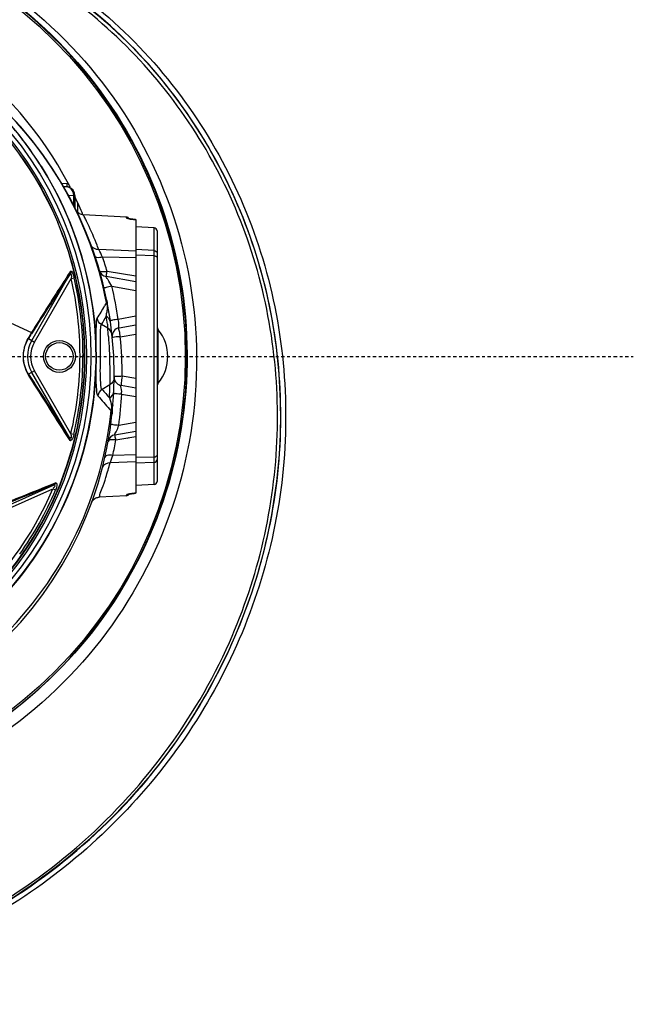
# Model space of a CAD drawing. Header units: inches. Extents: x 22575 to 24734, y 6028 to 6659.
# Tile 134 of 163: x 24603 to 24626, y 6479 to 6516. Entities that reach past the tile are written whole.
import ezdxf

# ---------------------------------------------------------------- set-up
doc = ezdxf.new("R2010")
doc.units = ezdxf.units.IN
doc.header["$LTSCALE"] = 0.5
doc.header["$MEASUREMENT"] = 0
doc.linetypes.add('CENTER', pattern=[2, 1.25, -0.25, 0.25, -0.25])
doc.layers.add('CL', color=1, linetype='Continuous')

# ---------------------------------------------------------------- blocks, each defined once
blk = doc.blocks.new('Flygt Large 14 MGD')
at = {"color": 6, "linetype": 'Continuous'}
for p, q in [((24512.627, 6504.076), (24512.435, 6504.086)), ((24512.624, 6503.96), (24512.506, 6503.966)), ((24512.681, 6503.656), (24512.881, 6503.646)), ((24512.881, 6503.276), (24512.881, 6503.646)), ((24512.923, 6503.646), (24512.881, 6503.646)), ((24512.923, 6503.646), (24512.923, 6503.196)), ((24513.037, 6502.955), (24513.037, 6503.353)), ((24514.838, 6502.84), (24513.238, 6502.924)), ((24514.838, 6502.812), (24514.838, 6502.84)), ((24515.097, 6502.754), (24515.072, 6502.757)), ((24515.186, 6502.746), (24515.186, 6492.603)), ((24515.862, 6502.445), (24515.186, 6502.48)), ((24515.862, 6492.924), (24515.862, 6502.445)), ((24515.974, 6502.327), (24515.974, 6493.041)), ((24515.186, 6501.581), (24513.812, 6501.638)), ((24515.862, 6501.602), (24515.186, 6501.634)), ((24515.186, 6501.325), (24513.951, 6501.354)), ((24515.862, 6501.405), (24515.186, 6501.426)), ((24511.326, 6498.267), (24512.756, 6500.744)), ((24511.429, 6498.208), (24512.788, 6500.562)), ((24512.788, 6500.562), (24512.897, 6500.588)), ((24515.186, 6500.44), (24514.083, 6500.634)), ((24515.186, 6500.644), (24514.121, 6500.826)), ((24514.295, 6500.28), (24515.186, 6500.123)), ((24509.335, 6499.462), (24511.32, 6498.566)), ((24514.06, 6499.611), (24514.025, 6499.545)), ((24514.041, 6499.574), (24514.025, 6499.545)), ((24514.094, 6499.678), (24514.041, 6499.574)), ((24514.094, 6499.678), (24514.06, 6499.611)), ((24515.186, 6499.164), (24514.53, 6499.048)), ((24514.144, 6498.723), (24513.909, 6498.857)), ((24514.128, 6498.87), (24514.139, 6498.772)), ((24514.134, 6498.821), (24514.139, 6498.772)), ((24514.139, 6498.772), (24514.144, 6498.723)), ((24514.568, 6498.738), (24515.186, 6498.847)), ((24516.018, 6496.685), (24516.018, 6498.665)), ((24511.204, 6498.337), (24511.429, 6498.208)), ((24514.607, 6498.4), (24515.186, 6498.498)), ((24513.226, 6497.707), (24513.286, 6497.679)), ((24511.429, 6497.142), (24511.212, 6497.017)), ((24512.732, 6494.648), (24511.326, 6497.083)), ((24512.777, 6494.806), (24511.429, 6497.142)), ((24515.186, 6496.851), (24514.678, 6496.937)), ((24514.221, 6496.617), (24513.933, 6496.453)), ((24515.186, 6496.503), (24514.639, 6496.599)), ((24514.659, 6496.279), (24515.186, 6496.186)), ((24514.212, 6495.722), (24514.267, 6495.662)), ((24515.186, 6495.227), (24514.552, 6495.115)), ((24512.884, 6494.78), (24512.777, 6494.806)), ((24514.41, 6494.773), (24515.186, 6494.91)), ((24514.449, 6494.58), (24515.186, 6494.705)), ((24514.859, 6494.65), (24514.941, 6494.664)), ((24515.186, 6494.024), (24514.327, 6494.004)), ((24515.862, 6493.945), (24515.186, 6493.924)), ((24515.186, 6493.769), (24514.233, 6493.729)), ((24515.862, 6493.747), (24515.186, 6493.716)), ((24509.603, 6491.779), (24512.16, 6492.918)), ((24515.862, 6492.924), (24515.186, 6492.886)), ((24509.651, 6491.672), (24512.108, 6492.766)), ((24512.108, 6492.766), (24512.209, 6492.723)), ((24514.838, 6492.509), (24513.82, 6492.456)), ((24514.838, 6492.509), (24514.838, 6492.537)), ((24514.902, 6492.563), (24514.898, 6492.561))]:
    blk.add_line(p, q, dxfattribs=at)
at = {"color": 7, "linetype": 'Continuous'}
for p, q in [((24512.624, 6503.969), (24512.624, 6503.963)), ((24515.175, 6502.748), (24515.174, 6502.747)), ((24515.174, 6502.747), (24515.186, 6502.746)), ((24515.175, 6502.747), (24515.175, 6502.748)), ((24513.298, 6497.679), (24513.287, 6497.679)), ((24513.287, 6497.675), (24513.298, 6497.675)), ((24515.186, 6492.603), (24515.174, 6492.603)), ((24515.174, 6492.603), (24515.175, 6492.601)), ((24515.175, 6492.601), (24515.175, 6492.603)), ((24515.186, 6492.602), (24515.186, 6492.603))]:
    blk.add_line(p, q, dxfattribs=at)
blk.add_lwpolyline([(24512.688, 6504.068), (24512.681, 6504.07), (24512.675, 6504.071), (24512.668, 6504.072), (24512.661, 6504.073), (24512.654, 6504.074), (24512.647, 6504.075), (24512.641, 6504.075), (24512.634, 6504.076), (24512.627, 6504.076)], dxfattribs=at)
at = {"color": 6, "linetype": 'Continuous'}
for points in [[(24513.238, 6502.924), (24513.21, 6502.927), (24513.173, 6502.934), (24513.136, 6502.947), (24513.102, 6502.963), (24513.069, 6502.984), (24513.04, 6503.008), (24513.013, 6503.036), (24512.99, 6503.068), (24512.972, 6503.1)], [(24515.072, 6502.757), (24515.048, 6502.76), (24515.026, 6502.763), (24515.005, 6502.766), (24514.986, 6502.769), (24514.969, 6502.772), (24514.953, 6502.775), (24514.939, 6502.778), (24514.927, 6502.781), (24514.917, 6502.783), (24514.909, 6502.786), (24514.902, 6502.788), (24514.898, 6502.789), (24514.898, 6502.789)], [(24515.175, 6502.748), (24515.151, 6502.75), (24515.124, 6502.752), (24515.097, 6502.754)], [(24513.54, 6492.25), (24513.557, 6492.287), (24513.578, 6492.322), (24513.604, 6492.354), (24513.634, 6492.383), (24513.666, 6492.407), (24513.702, 6492.427), (24513.741, 6492.442), (24513.78, 6492.451), (24513.82, 6492.456)], [(24514.898, 6492.561), (24514.896, 6492.56), (24514.897, 6492.56), (24514.9, 6492.561), (24514.905, 6492.563), (24514.912, 6492.565), (24514.921, 6492.567), (24514.931, 6492.57), (24514.944, 6492.573), (24514.958, 6492.576), (24514.973, 6492.578), (24514.99, 6492.581), (24515.009, 6492.584), (24515.029, 6492.587), (24515.05, 6492.59)], [(24515.05, 6492.59), (24515.073, 6492.593), (24515.097, 6492.595), (24515.122, 6492.597), (24515.147, 6492.6), (24515.175, 6492.601)]]:
    blk.add_lwpolyline(points, dxfattribs=at)
for centre, radius in [((24500.482, 6497.675), 16.535), ((24500.482, 6497.675), 13.039), ((24512.352, 6497.675), 0.591), ((24512.352, 6497.675), 0.512)]:
    blk.add_circle(centre, radius, dxfattribs=at)
for centre, radius, start, end in [((24500.482, 6497.675), 16.592, 117.4947, 109.7585), ((24500.482, 6497.675), 13.78, 27.6456, 133.3005), ((24500.482, 6497.675), 13.228, 91.5783, 88.4217), ((24500.482, 6497.005), 13.898, 271.9859, 88.0141), ((24500.503, 6497.059), 13.841, 11.2865, 81.487), ((24500.482, 6497.675), 12.883, 317.5813, 42.4187), ((24500.458, 6497.654), 13.26, 32.26, 42.3989), ((24512.608, 6503.646), 0.315, 80.0304, 87.0011), ((24512.608, 6503.646), 0.315, 0, 72.7583), ((24500.482, 6497.675), 13.78, 22.3656, 25.4638), ((24501.322, 6496.838), 13.381, 22.1578, 25.9334), ((24514.832, 6502.722), 0.118, 28.5657, 87), ((24515.294, 6504.766), 2.022, 263.1381, 265.4068), ((24515.282, 6504.619), 1.875, 265.4046, 266.6989), ((24500.421, 6497.668), 12.866, 6.4164, 22.7103), ((24500.419, 6497.658), 12.88, 6.1694, 22.7485), ((24515.856, 6502.327), 0.118, 0, 87), ((24501.49, 6496.909), 13.198, 22.0357, 22.1504), ((24501.508, 6496.916), 13.178, 20.9977, 22.036), ((24505.837, 6497.56), 8.957, 25.0631, 27.0883), ((24501.331, 6496.998), 13.351, 16.6622, 19.0439), ((24613.067, 6434.325), 120.306, 146.49011, 147.75823), ((24500.483, 6497.706), 12.632, 0.0018, 13.0667), ((24500.483, 6497.706), 12.744, 0.0017, 13.0668), ((24500.475, 6497.004), 14.204, 8.2729, 13.3348), ((24500.621, 6497.097), 13.718, 10.8449, 11.2309), ((24508.753, 6502.364), 5.979, 326.794, 331.8676), ((24514.402, 6499.74), 0.315, 191.5247, 203.4667), ((24514.4, 6499.739), 0.312, 203.4541, 206.8985), ((24513.879, 6499.466), 0.277, 10.4873, 28.6513), ((24500.442, 6497.675), 12.845, 6.1048, 6.3945), ((24500.508, 6497.681), 12.779, 359.9909, 6.1094), ((24500.468, 6497.673), 12.83, 0.0186, 6.1268), ((24508.603, 6502.169), 6.255, 328.0273, 331.3002), ((24510.873, 6499.621), 3.249, 351.9222, 354.3808), ((24500.632, 6497.274), 13.59, 6.7452, 7.9977), ((24492.827, 6496.973), 21.389, 3.8776, 4.6933), ((24514.623, 6498.427), 0.315, 100, 185.7422), ((24516.171, 6498.788), 0.197, 180.0003, 218.9424), ((24514.793, 6497.675), 1.575, 321.0576, 38.9424), ((24553.279, 6471.945), 49.668, 147.6708, 147.9007), ((24501.466, 6497.029), 13.212, 359.6022, 5.9556), ((24512.352, 6497.675), 1.184, 149.9993, 210.0003), ((24512.352, 6497.675), 1.066, 150.0001, 209.9999), ((24500.482, 6497.685), 12.805, 306.6068, 359.976), ((24500.482, 6497.674), 12.816, 306.6367, 0.0125), ((24500.484, 6497.707), 12.631, 346.7225, 0.0001), ((24500.484, 6497.707), 12.741, 346.7224, 0.0001), ((25209.996, 6943.781), 829.396, 212.592621, 212.787041), ((25144.062, 6898.699), 749.6, 212.409245, 212.624946), ((24514.694, 6496.91), 0.315, 179.6132, 193.011), ((24500.63, 6496.737), 13.592, 357.4659, 359.4967), ((24514.694, 6496.91), 0.315, 199.7099, 226.5054), ((24516.171, 6496.561), 0.197, 141.0576, 179.9997), ((24530.954, 6510.838), 22.556, 220.4094, 222.0773), ((24531.393, 6511.324), 22.934, 220.4209, 221.4712), ((24500.476, 6497.006), 14.202, 352.3467, 357.0653), ((24512.932, 6495.573), 1.382, 8.2137, 10.2292), ((24500.577, 6497.081), 13.763, 353.5727, 354.0789), ((24514.465, 6494.463), 0.315, 100, 169.6933), ((24501.41, 6497.04), 13.269, 346.7731, 349.3133), ((24506.747, 6496.438), 7.961, 340.1056, 342.1995), ((24582.034, 6314.417), 191.69, 111.37769, 112.21487), ((24588.194, 6302.108), 205.443, 111.70566, 112.49244), ((24500.483, 6497.707), 12.632, 310.8496, 336.9718), ((24500.455, 6497.729), 12.776, 324.6889, 336.9291), ((24514.832, 6492.627), 0.118, 273, 331.4318), ((24515.293, 6490.597), 2.009, 94.6629, 95.8726), ((24515.283, 6490.722), 1.884, 93.302, 94.6693)]:
    blk.add_arc(centre, radius, start, end, dxfattribs=at)
at = {"color": 7, "linetype": 'Continuous'}
for centre, radius, start, end in [((24512.608, 6503.646), 0.315, 72.7583, 80.0304), ((24500.482, 6497.675), 13.78, 26.9415, 27.6456), ((24514.138, 6500.945), 0.315, 196.0909, 260), ((24514.694, 6496.91), 0.315, 193.011, 199.7099), ((24514.694, 6496.91), 0.315, 226.5054, 260)]:
    blk.add_arc(centre, radius, start, end, dxfattribs=at)
blk.add_ellipse((24514.694, 6496.91), major_axis=(-0.055, -0.31), ratio=0.067136, start_param=-1.649073, end_param=0.000226, dxfattribs=at)
at = {"color": 6, "linetype": 'Continuous'}
for points, knots in [([(24500.506, 6514.348), (24502.372, 6514.364), (24506.147, 6513.781), (24511.172, 6511.062), (24515.029, 6506.838), (24517.276, 6501.575), (24517.671, 6495.865), (24516.175, 6490.339), (24512.96, 6485.607), (24509.892, 6483.317), (24508.227, 6482.458)], [0, 0, 0, 0, 0.124657, 0.249555, 0.374519, 0.499562, 0.62464, 0.749748, 0.874871, 1, 1, 1, 1]), ([(24500.482, 6514.319), (24502.322, 6514.309), (24506.031, 6513.68), (24510.961, 6510.971), (24514.738, 6506.794), (24516.935, 6501.613), (24517.313, 6496.002), (24515.832, 6490.581), (24512.666, 6485.949), (24509.647, 6483.716), (24508.011, 6482.883)], [0, 0, 0, 0, 0.125006, 0.250216, 0.375389, 0.5005, 0.625513, 0.750428, 0.875253, 1, 1, 1, 1]), ([(24508.795, 6513.352), (24511.357, 6512.31), (24514.906, 6509.804), (24518.143, 6505.256), (24520.364, 6500.118), (24520.979, 6492.981), (24518.266, 6484.879), (24512.679, 6478.422), (24505.113, 6474.475), (24496.657, 6473.485), (24491.117, 6474.794), (24488.558, 6475.885)], [0, 0, 0, 0, 0.124465, 0.187141, 0.249831, 0.374614, 0.499522, 0.624525, 0.749627, 0.874792, 1, 1, 1, 1]), ([(24508.864, 6513.533), (24509.182, 6513.388), (24509.829, 6513.123), (24511.07, 6512.479), (24513.152, 6511.196), (24515.791, 6508.865), (24518.259, 6505.445), (24520.511, 6500.315), (24521.191, 6493.18), (24518.575, 6485.043), (24513.084, 6478.503), (24505.589, 6474.427), (24497.157, 6473.271), (24491.591, 6474.456), (24489.008, 6475.489)], [0, 0, 0, 0, 0.015697, 0.031393, 0.062773, 0.125436, 0.188116, 0.250802, 0.375528, 0.500306, 0.625148, 0.750062, 0.875014, 1, 1, 1, 1]), ([(24518.652, 6487.075), (24519.722, 6489.481), (24520.946, 6494.734), (24519.655, 6502.648), (24515.414, 6509.369), (24511.002, 6512.316), (24508.636, 6513.259)], [0, 0, 0, 0, 0.253974, 0.505462, 0.754256, 1, 1, 1, 1]), ([(24518.552, 6486.603), (24519.682, 6488.99), (24521.043, 6494.251), (24519.941, 6502.292), (24516.42, 6508.125), (24512.881, 6511.152), (24510.618, 6512.547), (24509.407, 6513.096), (24508.799, 6513.36)], [0, 0, 0, 0, 0.249861, 0.499565, 0.749081, 0.874455, 0.937229, 1, 1, 1, 1]), ([(24475.657, 6512.341), (24474.283, 6509.397), (24472.47, 6503.01), (24473.18, 6493.086), (24477.41, 6484.058), (24484.657, 6477.199), (24493.975, 6473.593), (24502.347, 6473.904), (24508.486, 6476.18), (24512.644, 6478.832), (24516.12, 6482.329), (24517.855, 6485.129), (24518.552, 6486.603)], [0, 0, 0, 0, 0.12495, 0.249862, 0.37474, 0.499589, 0.624414, 0.749191, 0.811899, 0.874607, 0.937303, 1, 1, 1, 1]), ([(24475.776, 6512.481), (24474.3, 6509.419), (24472.45, 6502.792), (24473.339, 6492.61), (24477.841, 6483.546), (24485.348, 6476.844), (24494.788, 6473.55), (24503.1, 6474.14), (24509.091, 6476.603), (24514.389, 6480.208), (24517.367, 6484.186), (24518.652, 6487.075)], [0, 0, 0, 0, 0.130141, 0.256914, 0.383071, 0.508363, 0.632667, 0.756007, 0.817618, 0.878957, 1, 1, 1, 1]), ([(24511.671, 6504.732), (24512.912, 6502.765), (24514.357, 6498.068), (24512.626, 6490.972), (24507.55, 6485.72), (24502.807, 6484.435), (24500.482, 6484.435)], [0, 0, 0, 0, 0.250001, 0.500002, 0.750002, 1, 1, 1, 1]), ([(24512.881, 6503.646), (24512.881, 6503.659), (24512.879, 6503.685), (24512.875, 6503.712), (24512.872, 6503.725)], [0, 0, 0, 0, 0.49856, 1, 1, 1, 1]), ([(24513.355, 6502.69), (24513.327, 6502.749), (24513.329, 6502.778), (24513.221, 6502.936), (24513.239, 6502.924)], [0, 0, 0, 0, 0.748167, 1, 1, 1, 1]), ([(24514.838, 6502.812), (24514.838, 6502.805), (24514.87, 6502.793), (24514.889, 6502.787), (24514.907, 6502.782)], [0, 0, 0, 0, 0.289238, 1, 1, 1, 1]), ([(24514.858, 6502.809), (24514.855, 6502.81), (24514.848, 6502.811), (24514.842, 6502.812), (24514.838, 6502.812)], [0, 0, 0, 0, 0.508542, 1, 1, 1, 1]), ([(24514.905, 6502.787), (24514.898, 6502.792), (24514.883, 6502.801), (24514.866, 6502.807), (24514.858, 6502.809)], [0, 0, 0, 0, 0.506958, 1, 1, 1, 1]), ([(24513.951, 6501.354), (24513.919, 6501.346), (24513.831, 6501.331), (24513.689, 6501.332), (24513.669, 6501.393)], [0, 0, 0, 0, 0.341463, 1, 1, 1, 1]), ([(24515.862, 6501.405), (24515.873, 6501.404), (24515.894, 6501.401), (24515.915, 6501.393), (24515.924, 6501.389)], [0, 0, 0, 0, 0.502902, 1, 1, 1, 1]), ([(24515.924, 6501.389), (24515.937, 6501.382), (24515.959, 6501.369), (24515.974, 6501.345), (24515.974, 6501.334)], [0, 0, 0, 0, 0.572531, 1, 1, 1, 1]), ([(24512.763, 6500.83), (24512.654, 6500.665), (24512.168, 6499.914), (24511.691, 6499.157), (24511.32, 6498.566)], [0, 0, 0, 0, 0.220768, 1, 1, 1, 1]), ([(24512.763, 6500.83), (24512.768, 6500.816), (24512.772, 6500.786), (24512.764, 6500.757), (24512.756, 6500.744)], [0, 0, 0, 0, 0.506719, 1, 1, 1, 1]), ([(24514.295, 6500.28), (24514.249, 6500.357), (24514.162, 6500.482), (24514.133, 6500.562), (24514.069, 6500.637), (24514.083, 6500.634)], [0, 0, 0, 0, 0.653199, 0.90117, 1, 1, 1, 1]), ([(24514.295, 6500.28), (24514.227, 6500.264), (24514.12, 6500.251), (24514.052, 6500.211), (24514.004, 6500.214), (24514.005, 6500.208)], [0, 0, 0, 0, 0.709983, 0.930165, 1, 1, 1, 1]), ([(24514.101, 6499.774), (24514.104, 6499.757), (24514.108, 6499.724), (24514.1, 6499.691), (24514.094, 6499.678)], [0, 0, 0, 0, 0.537993, 1, 1, 1, 1]), ([(24514.118, 6499.442), (24514.117, 6499.418), (24514.113, 6499.372), (24514.109, 6499.326), (24514.106, 6499.303)], [0, 0, 0, 0, 0.508382, 1, 1, 1, 1]), ([(24513.779, 6496.216), (24513.745, 6496.256), (24513.736, 6496.43), (24513.713, 6496.728), (24513.716, 6497.162), (24513.719, 6497.8), (24513.705, 6498.409), (24513.728, 6498.876), (24513.727, 6499.046), (24513.755, 6499.089)], [0, 0, 0, 0, 0.054731, 0.166363, 0.321778, 0.500819, 0.834968, 0.946223, 1, 1, 1, 1]), ([(24514.53, 6499.048), (24514.46, 6499.038), (24514.353, 6499.035), (24514.282, 6499.001), (24514.234, 6499.009), (24514.235, 6499.003)], [0, 0, 0, 0, 0.710176, 0.930285, 1, 1, 1, 1]), ([(24514.568, 6498.738), (24514.539, 6498.732), (24514.575, 6498.913), (24514.539, 6498.974), (24514.53, 6499.048)], [0, 0, 0, 0, 0.290085, 1, 1, 1, 1]), ([(24513.933, 6496.453), (24513.9, 6496.482), (24513.888, 6496.633), (24513.859, 6497.017), (24513.882, 6497.654), (24513.861, 6498.287), (24513.882, 6498.676), (24513.882, 6498.823), (24513.909, 6498.857)], [0, 0, 0, 0, 0.05431, 0.166273, 0.500275, 0.833742, 0.945883, 1, 1, 1, 1]), ([(24514.607, 6498.4), (24514.592, 6498.478), (24514.608, 6498.557), (24514.535, 6498.732), (24514.568, 6498.738)], [0, 0, 0, 0, 0.699081, 1, 1, 1, 1]), ([(24511.213, 6498.394), (24511.067, 6498.156), (24510.93, 6497.629), (24511.102, 6497.132), (24511.219, 6496.941)], [0, 0, 0, 0, 0.555213, 1, 1, 1, 1]), ([(24511.212, 6497.017), (24511.102, 6497.187), (24510.946, 6497.64), (24511.068, 6498.122), (24511.204, 6498.337)], [0, 0, 0, 0, 0.443104, 1, 1, 1, 1]), ([(24511.204, 6498.337), (24511.209, 6498.346), (24511.215, 6498.365), (24511.215, 6498.384), (24511.213, 6498.394)], [0, 0, 0, 0, 0.487107, 1, 1, 1, 1]), ([(24511.312, 6498.51), (24511.317, 6498.519), (24511.322, 6498.537), (24511.322, 6498.557), (24511.32, 6498.566)], [0, 0, 0, 0, 0.487511, 1, 1, 1, 1]), ([(24514.167, 6498.419), (24514.179, 6498.252), (24514.213, 6497.652), (24514.221, 6497.051), (24514.221, 6496.617)], [0, 0, 0, 0, 0.278348, 1, 1, 1, 1]), ([(24514.607, 6498.4), (24514.537, 6498.393), (24514.469, 6498.41), (24514.313, 6498.367), (24514.31, 6498.396)], [0, 0, 0, 0, 0.706032, 1, 1, 1, 1]), ([(24511.212, 6497.017), (24511.218, 6497.006), (24511.225, 6496.98), (24511.223, 6496.954), (24511.219, 6496.941)], [0, 0, 0, 0, 0.489689, 1, 1, 1, 1]), ([(24514.659, 6496.279), (24514.654, 6496.355), (24514.679, 6496.416), (24514.609, 6496.605), (24514.639, 6496.599)], [0, 0, 0, 0, 0.710096, 1, 1, 1, 1]), ([(24514.659, 6496.279), (24514.589, 6496.283), (24514.482, 6496.274), (24514.408, 6496.302), (24514.361, 6496.288), (24514.361, 6496.295)], [0, 0, 0, 0, 0.710191, 0.930313, 1, 1, 1, 1]), ([(24514.267, 6495.662), (24514.269, 6495.68), (24514.276, 6495.718), (24514.291, 6495.753), (24514.299, 6495.77)], [0, 0, 0, 0, 0.499574, 1, 1, 1, 1]), ([(24514.334, 6495.884), (24514.332, 6495.864), (24514.325, 6495.825), (24514.309, 6495.787), (24514.299, 6495.77)], [0, 0, 0, 0, 0.498667, 1, 1, 1, 1]), ([(24500.963, 6483.269), (24502.597, 6483.326), (24505.872, 6484.028), (24510.091, 6486.719), (24513.113, 6490.707), (24514.071, 6493.917), (24514.254, 6495.541)], [0, 0, 0, 0, 0.250045, 0.500065, 0.750048, 1, 1, 1, 1]), ([(24514.267, 6495.662), (24514.281, 6495.646), (24514.303, 6495.604), (24514.304, 6495.558), (24514.301, 6495.534)], [0, 0, 0, 0, 0.47254, 1, 1, 1, 1]), ([(24514.552, 6495.115), (24514.481, 6495.124), (24514.374, 6495.125), (24514.303, 6495.159), (24514.255, 6495.15), (24514.256, 6495.156)], [0, 0, 0, 0, 0.710138, 0.930275, 1, 1, 1, 1]), ([(24514.41, 6494.773), (24514.374, 6494.766), (24514.524, 6494.971), (24514.518, 6495.035), (24514.552, 6495.115)], [0, 0, 0, 0, 0.297857, 1, 1, 1, 1]), ([(24512.732, 6494.648), (24512.739, 6494.635), (24512.746, 6494.606), (24512.742, 6494.575), (24512.736, 6494.561)], [0, 0, 0, 0, 0.489171, 1, 1, 1, 1]), ([(24512.884, 6494.78), (24512.876, 6494.748), (24512.867, 6494.678), (24512.769, 6494.515), (24512.736, 6494.561)], [0, 0, 0, 0, 0.371366, 1, 1, 1, 1]), ([(24512.777, 6494.806), (24512.781, 6494.762), (24512.789, 6494.725), (24512.78, 6494.619), (24512.762, 6494.668), (24512.757, 6494.683)], [0, 0, 0, 0, 0.620618, 0.778229, 1, 1, 1, 1]), ([(24514.449, 6494.58), (24514.44, 6494.626), (24514.411, 6494.664), (24514.428, 6494.776), (24514.41, 6494.773)], [0, 0, 0, 0, 0.725824, 1, 1, 1, 1]), ([(24514.449, 6494.58), (24514.414, 6494.584), (24514.323, 6494.591), (24514.167, 6494.584), (24514.155, 6494.519)], [0, 0, 0, 0, 0.346193, 1, 1, 1, 1]), ([(24514.327, 6494.004), (24514.293, 6494.01), (24514.2, 6494.018), (24514.051, 6494.001), (24514.036, 6493.935)], [0, 0, 0, 0, 0.337008, 1, 1, 1, 1]), ([(24515.862, 6493.945), (24515.873, 6493.945), (24515.894, 6493.949), (24515.915, 6493.956), (24515.924, 6493.961)], [0, 0, 0, 0, 0.502902, 1, 1, 1, 1]), ([(24515.924, 6493.961), (24515.937, 6493.967), (24515.959, 6493.981), (24515.974, 6494.004), (24515.974, 6494.015)], [0, 0, 0, 0, 0.572531, 1, 1, 1, 1]), ([(24513.82, 6492.456), (24513.846, 6492.47), (24513.851, 6492.612), (24513.972, 6492.824), (24514.085, 6493.236), (24514.184, 6493.547), (24514.233, 6493.729)], [0, 0, 0, 0, 0.066768, 0.262119, 0.577594, 1, 1, 1, 1]), ([(24512.16, 6492.918), (24512.176, 6492.924), (24512.184, 6492.838), (24512.151, 6492.803), (24512.121, 6492.796)], [0, 0, 0, 0, 0.362289, 1, 1, 1, 1]), ([(24512.213, 6492.985), (24512.209, 6492.97), (24512.196, 6492.943), (24512.173, 6492.924), (24512.16, 6492.918)], [0, 0, 0, 0, 0.512055, 1, 1, 1, 1]), ([(24512.213, 6492.985), (24512.265, 6493.004), (24512.256, 6492.817), (24512.222, 6492.756), (24512.209, 6492.723)], [0, 0, 0, 0, 0.6088, 1, 1, 1, 1]), ([(24514.842, 6492.543), (24514.841, 6492.542), (24514.839, 6492.541), (24514.838, 6492.538), (24514.838, 6492.537)], [0, 0, 0, 0, 0.584104, 1, 1, 1, 1]), ([(24514.858, 6492.54), (24514.855, 6492.54), (24514.848, 6492.538), (24514.842, 6492.538), (24514.838, 6492.537)], [0, 0, 0, 0, 0.50856, 1, 1, 1, 1]), ([(24514.852, 6492.549), (24514.85, 6492.548), (24514.847, 6492.547), (24514.843, 6492.544), (24514.842, 6492.543)], [0, 0, 0, 0, 0.561286, 1, 1, 1, 1]), ([(24514.867, 6492.556), (24514.864, 6492.555), (24514.859, 6492.553), (24514.854, 6492.55), (24514.852, 6492.549)], [0, 0, 0, 0, 0.540879, 1, 1, 1, 1]), ([(24514.905, 6492.563), (24514.898, 6492.557), (24514.883, 6492.548), (24514.866, 6492.542), (24514.858, 6492.54)], [0, 0, 0, 0, 0.50694, 1, 1, 1, 1]), ([(24514.907, 6492.567), (24514.9, 6492.565), (24514.886, 6492.562), (24514.873, 6492.558), (24514.867, 6492.556)], [0, 0, 0, 0, 0.549878, 1, 1, 1, 1])]:
    blk.add_open_spline(points, degree=3, knots=knots, dxfattribs=at)
for points in [[(24508.838, 6507.385), (24510.32, 6506.107), (24511.532, 6504.44), (24512.29, 6502.635)], [(24508.841, 6507.389), (24510.325, 6506.112), (24511.539, 6504.444), (24512.297, 6502.639)], [(24512.872, 6503.725), (24512.848, 6503.836), (24512.738, 6503.954), (24512.624, 6503.96)], [(24514.907, 6502.782), (24514.955, 6502.771), (24515.003, 6502.764), (24515.052, 6502.758)], [(24513.812, 6501.638), (24513.707, 6501.629), (24513.568, 6501.684), (24513.532, 6501.783)], [(24515.862, 6501.602), (24515.913, 6501.6), (24515.974, 6501.548), (24515.974, 6501.496)], [(24512.763, 6500.831), (24512.818, 6500.905), (24512.876, 6500.678), (24512.897, 6500.588)], [(24512.756, 6500.744), (24512.784, 6500.789), (24512.813, 6500.631), (24512.784, 6500.587)], [(24514.101, 6499.774), (24514.113, 6499.716), (24514.121, 6499.657), (24514.122, 6499.598)], [(24514.122, 6499.598), (24514.123, 6499.546), (24514.122, 6499.494), (24514.118, 6499.442)], [(24513.909, 6498.857), (24513.829, 6498.904), (24513.767, 6498.997), (24513.755, 6499.089)], [(24514.244, 6498.94), (24514.231, 6499.03), (24514.169, 6499.12), (24514.09, 6499.165)], [(24514.3, 6498.487), (24514.29, 6498.581), (24514.226, 6498.676), (24514.144, 6498.723)], [(24511.32, 6498.566), (24511.284, 6498.508), (24511.246, 6498.451), (24511.213, 6498.391)], [(24514.379, 6496.883), (24514.378, 6496.78), (24514.311, 6496.668), (24514.221, 6496.617)], [(24513.933, 6496.453), (24513.852, 6496.405), (24513.789, 6496.31), (24513.779, 6496.216)], [(24514.209, 6496.136), (24514.295, 6496.185), (24514.361, 6496.291), (24514.366, 6496.391)], [(24514.209, 6496.136), (24514.242, 6496.032), (24514.272, 6495.926), (24514.291, 6495.818)], [(24514.299, 6495.77), (24514.311, 6495.692), (24514.31, 6495.613), (24514.301, 6495.535)], [(24514.233, 6493.729), (24514.12, 6493.734), (24513.972, 6493.663), (24513.944, 6493.554)], [(24515.862, 6493.747), (24515.913, 6493.75), (24515.974, 6493.802), (24515.974, 6493.853)], [(24515.862, 6492.924), (24515.916, 6492.926), (24515.974, 6492.987), (24515.974, 6493.041)], [(24515.087, 6492.596), (24515.027, 6492.589), (24514.966, 6492.582), (24514.907, 6492.567)]]:
    blk.add_open_spline(points, degree=3, dxfattribs=at)
at = {"color": 7, "linetype": 'Continuous'}
for points, knots in [([(24512.627, 6504.076), (24512.626, 6504.055), (24512.624, 6504.02), (24512.623, 6503.984), (24512.624, 6503.969)], [0, 0, 0, 0, 0.582939, 1, 1, 1, 1]), ([(24514.121, 6500.826), (24514.088, 6500.818), (24514.001, 6500.805), (24513.853, 6500.796), (24513.835, 6500.857)], [0, 0, 0, 0, 0.34984, 1, 1, 1, 1]), ([(24514.083, 6500.634), (24514.1, 6500.631), (24514.084, 6500.742), (24514.113, 6500.779), (24514.121, 6500.826)], [0, 0, 0, 0, 0.274206, 1, 1, 1, 1]), ([(24514.678, 6496.937), (24514.607, 6496.938), (24514.54, 6496.916), (24514.379, 6496.941), (24514.379, 6496.912)], [0, 0, 0, 0, 0.705376, 1, 1, 1, 1])]:
    blk.add_open_spline(points, degree=3, knots=knots, dxfattribs=at)
at = {"layer": 'CL', "linetype": 'CENTER', "ltscale": 0.2}
blk.add_line((24504.419, 6497.675), (24533.622, 6497.675), dxfattribs=at)

msp = doc.modelspace()

# ---------------------------------------------------------------- block references
msp.add_blockref('Flygt Large 14 MGD', (92.079, 5.578))

doc.saveas('drawing.dxf')
